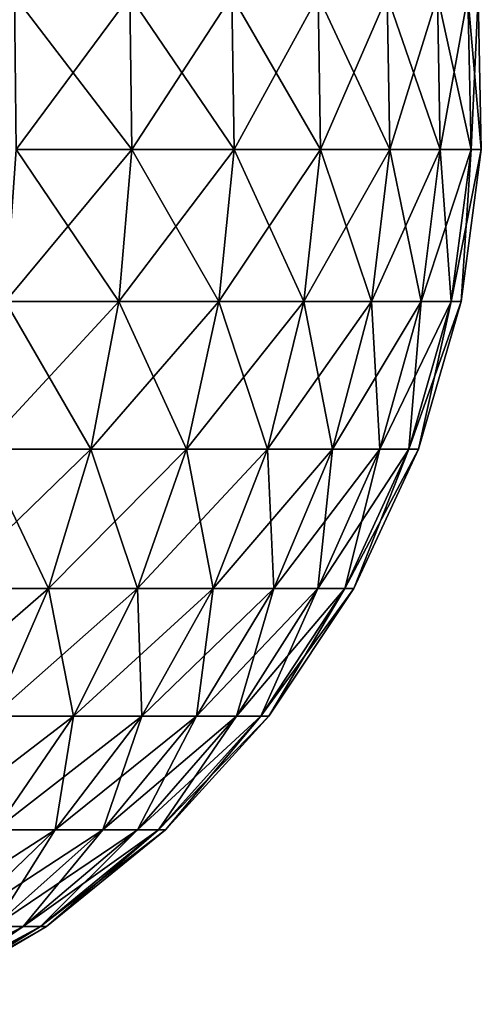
# Model space of a CAD drawing. Header units: millimetres. Extents: x -80 to 80, y -103 to 69.
# Tile 4 of 26: x 43 to 80, y -95 to -17. Entities that reach past the tile are written whole.
import ezdxf

# ---------------------------------------------------------------- set-up
doc = ezdxf.new("R2010")
doc.units = ezdxf.units.MM
doc.header["$LTSCALE"] = 65.185185
doc.layers.add('14', color=7, linetype='CONTINUOUS')

msp = doc.modelspace()

# ---------------------------------------------------------------- linework, layer by layer
at = {"layer": '14', "color": 250, "linetype": 'Continuous', "true_color": 0x1c1c1c}
for points in [[(52.148, -15.034, 104.182), (43.053, -15.034, 110.991), (52.308, -27.142, 104.366), (52.148, -15.034, 104.182)], [(52.308, -27.142, 104.366), (43.053, -15.034, 110.991), (43.184, -27.142, 111.196), (52.308, -27.142, 104.366)], [(43.053, -15.034, -22.991), (52.148, -15.034, -16.182), (43.184, -27.142, -23.196), (43.053, -15.034, -22.991)], [(43.184, -27.142, -23.196), (52.148, -15.034, -16.182), (52.308, -27.142, -16.366), (43.184, -27.142, -23.196)], [(60.182, -15.034, 96.148), (52.148, -15.034, 104.182), (60.366, -27.142, 96.308), (60.182, -15.034, 96.148)], [(60.366, -27.142, 96.308), (52.148, -15.034, 104.182), (52.308, -27.142, 104.366), (60.366, -27.142, 96.308)], [(52.148, -15.034, -16.182), (60.182, -15.034, -8.148), (52.308, -27.142, -16.366), (52.148, -15.034, -16.182)], [(52.308, -27.142, -16.366), (60.182, -15.034, -8.148), (60.366, -27.142, -8.308), (52.308, -27.142, -16.366)], [(66.991, -15.034, 87.053), (60.182, -15.034, 96.148), (67.196, -27.142, 87.184), (66.991, -15.034, 87.053)], [(67.196, -27.142, 87.184), (60.182, -15.034, 96.148), (60.366, -27.142, 96.308), (67.196, -27.142, 87.184)], [(60.182, -15.034, -8.148), (66.991, -15.034, 0.947), (60.366, -27.142, -8.308), (60.182, -15.034, -8.148)], [(60.366, -27.142, -8.308), (66.991, -15.034, 0.947), (67.196, -27.142, 0.816), (60.366, -27.142, -8.308)], [(72.437, -15.034, 77.081), (66.991, -15.034, 87.053), (72.658, -27.142, 77.182), (72.437, -15.034, 77.081)], [(72.658, -27.142, 77.182), (66.991, -15.034, 87.053), (67.196, -27.142, 87.184), (72.658, -27.142, 77.182)], [(66.991, -15.034, 0.947), (72.437, -15.034, 10.919), (67.196, -27.142, 0.816), (66.991, -15.034, 0.947)], [(67.196, -27.142, 0.816), (72.437, -15.034, 10.919), (72.658, -27.142, 10.818), (67.196, -27.142, 0.816)], [(76.641, -27.142, 66.504), (72.437, -15.034, 77.081), (72.658, -27.142, 77.182), (76.641, -27.142, 66.504)], [(72.437, -15.034, 10.919), (76.407, -15.034, 21.565), (72.658, -27.142, 10.818), (72.437, -15.034, 10.919)], [(76.407, -15.034, 66.435), (72.437, -15.034, 77.081), (76.641, -27.142, 66.504), (76.407, -15.034, 66.435)], [(72.658, -27.142, 10.818), (76.407, -15.034, 21.565), (76.641, -27.142, 21.496), (72.658, -27.142, 10.818)], [(79.063, -27.142, 55.368), (76.407, -15.034, 66.435), (76.641, -27.142, 66.504), (79.063, -27.142, 55.368)], [(78.822, -15.034, 55.333), (76.407, -15.034, 66.435), (79.063, -27.142, 55.368), (78.822, -15.034, 55.333)], [(76.407, -15.034, 21.565), (78.822, -15.034, 32.667), (76.641, -27.142, 21.496), (76.407, -15.034, 21.565)], [(76.641, -27.142, 21.496), (78.822, -15.034, 32.667), (79.063, -27.142, 32.632), (76.641, -27.142, 21.496)], [(79.876, -27.142, 44), (78.822, -15.034, 55.333), (79.063, -27.142, 55.368), (79.876, -27.142, 44)], [(79.633, -15.034, 44), (78.822, -15.034, 55.333), (79.876, -27.142, 44), (79.633, -15.034, 44)], [(78.822, -15.034, 32.667), (79.633, -15.034, 44), (79.063, -27.142, 32.632), (78.822, -15.034, 32.667)], [(79.063, -27.142, 32.632), (79.633, -15.034, 44), (79.876, -27.142, 44), (79.063, -27.142, 32.632)], [(51.268, -39.149, 103.167), (43.184, -27.142, 111.196), (42.326, -39.149, 109.861), (51.268, -39.149, 103.167)], [(43.184, -27.142, -23.196), (52.308, -27.142, -16.366), (42.326, -39.149, -21.861), (43.184, -27.142, -23.196)], [(42.326, -39.149, -21.861), (52.308, -27.142, -16.366), (51.268, -39.149, -15.167), (42.326, -39.149, -21.861)], [(52.308, -27.142, 104.366), (43.184, -27.142, 111.196), (51.268, -39.149, 103.167), (52.308, -27.142, 104.366)], [(59.167, -39.149, 95.268), (52.308, -27.142, 104.366), (51.268, -39.149, 103.167), (59.167, -39.149, 95.268)], [(52.308, -27.142, -16.366), (60.366, -27.142, -8.308), (51.268, -39.149, -15.167), (52.308, -27.142, -16.366)], [(51.268, -39.149, -15.167), (60.366, -27.142, -8.308), (59.167, -39.149, -7.268), (51.268, -39.149, -15.167)], [(60.366, -27.142, 96.308), (52.308, -27.142, 104.366), (59.167, -39.149, 95.268), (60.366, -27.142, 96.308)], [(65.861, -39.149, 86.326), (60.366, -27.142, 96.308), (59.167, -39.149, 95.268), (65.861, -39.149, 86.326)], [(59.167, -39.149, -7.268), (67.196, -27.142, 0.816), (65.861, -39.149, 1.674), (59.167, -39.149, -7.268)], [(60.366, -27.142, -8.308), (67.196, -27.142, 0.816), (59.167, -39.149, -7.268), (60.366, -27.142, -8.308)], [(67.196, -27.142, 87.184), (60.366, -27.142, 96.308), (65.861, -39.149, 86.326), (67.196, -27.142, 87.184)], [(71.214, -39.149, 76.522), (67.196, -27.142, 87.184), (65.861, -39.149, 86.326), (71.214, -39.149, 76.522)], [(67.196, -27.142, 0.816), (72.658, -27.142, 10.818), (65.861, -39.149, 1.674), (67.196, -27.142, 0.816)], [(65.861, -39.149, 1.674), (72.658, -27.142, 10.818), (71.214, -39.149, 11.478), (65.861, -39.149, 1.674)], [(72.658, -27.142, 77.182), (67.196, -27.142, 87.184), (71.214, -39.149, 76.522), (72.658, -27.142, 77.182)], [(71.214, -39.149, 11.478), (76.641, -27.142, 21.496), (75.118, -39.149, 21.943), (71.214, -39.149, 11.478)], [(72.658, -27.142, 10.818), (76.641, -27.142, 21.496), (71.214, -39.149, 11.478), (72.658, -27.142, 10.818)], [(75.118, -39.149, 66.057), (72.658, -27.142, 77.182), (71.214, -39.149, 76.522), (75.118, -39.149, 66.057)], [(76.641, -27.142, 66.504), (72.658, -27.142, 77.182), (75.118, -39.149, 66.057), (76.641, -27.142, 66.504)], [(75.118, -39.149, 21.943), (79.063, -27.142, 32.632), (77.492, -39.149, 32.858), (75.118, -39.149, 21.943)], [(76.641, -27.142, 21.496), (79.063, -27.142, 32.632), (75.118, -39.149, 21.943), (76.641, -27.142, 21.496)], [(77.492, -39.149, 55.142), (76.641, -27.142, 66.504), (75.118, -39.149, 66.057), (77.492, -39.149, 55.142)], [(79.063, -27.142, 55.368), (76.641, -27.142, 66.504), (77.492, -39.149, 55.142), (79.063, -27.142, 55.368)], [(77.492, -39.149, 32.858), (79.876, -27.142, 44), (78.289, -39.149, 44), (77.492, -39.149, 32.858)], [(79.063, -27.142, 32.632), (79.876, -27.142, 44), (77.492, -39.149, 32.858), (79.063, -27.142, 32.632)], [(78.289, -39.149, 44), (79.063, -27.142, 55.368), (77.492, -39.149, 55.142), (78.289, -39.149, 44)], [(79.876, -27.142, 44), (79.063, -27.142, 55.368), (78.289, -39.149, 44), (79.876, -27.142, 44)], [(49.054, -50.777, 100.611), (42.326, -39.149, 109.861), (40.498, -50.777, 107.016), (49.054, -50.777, 100.611)], [(42.326, -39.149, -21.861), (51.268, -39.149, -15.167), (40.498, -50.777, -19.016), (42.326, -39.149, -21.861)], [(40.498, -50.777, -19.016), (51.268, -39.149, -15.167), (49.054, -50.777, -12.611), (40.498, -50.777, -19.016)], [(51.268, -39.149, 103.167), (42.326, -39.149, 109.861), (49.054, -50.777, 100.611), (51.268, -39.149, 103.167)], [(56.611, -50.777, 93.054), (51.268, -39.149, 103.167), (49.054, -50.777, 100.611), (56.611, -50.777, 93.054)], [(51.268, -39.149, -15.167), (59.167, -39.149, -7.268), (49.054, -50.777, -12.611), (51.268, -39.149, -15.167)], [(49.054, -50.777, -12.611), (59.167, -39.149, -7.268), (56.611, -50.777, -5.054), (49.054, -50.777, -12.611)], [(59.167, -39.149, 95.268), (51.268, -39.149, 103.167), (56.611, -50.777, 93.054), (59.167, -39.149, 95.268)], [(63.016, -50.777, 84.498), (59.167, -39.149, 95.268), (56.611, -50.777, 93.054), (63.016, -50.777, 84.498)], [(56.611, -50.777, -5.054), (65.861, -39.149, 1.674), (63.016, -50.777, 3.502), (56.611, -50.777, -5.054)], [(59.167, -39.149, -7.268), (65.861, -39.149, 1.674), (56.611, -50.777, -5.054), (59.167, -39.149, -7.268)], [(65.861, -39.149, 86.326), (59.167, -39.149, 95.268), (63.016, -50.777, 84.498), (65.861, -39.149, 86.326)], [(68.138, -50.777, 75.118), (65.861, -39.149, 86.326), (63.016, -50.777, 84.498), (68.138, -50.777, 75.118)], [(63.016, -50.777, 3.502), (71.214, -39.149, 11.478), (68.138, -50.777, 12.882), (63.016, -50.777, 3.502)], [(65.861, -39.149, 1.674), (71.214, -39.149, 11.478), (63.016, -50.777, 3.502), (65.861, -39.149, 1.674)], [(71.214, -39.149, 76.522), (65.861, -39.149, 86.326), (68.138, -50.777, 75.118), (71.214, -39.149, 76.522)], [(71.873, -50.777, 65.104), (71.214, -39.149, 76.522), (68.138, -50.777, 75.118), (71.873, -50.777, 65.104)], [(68.138, -50.777, 12.882), (75.118, -39.149, 21.943), (71.873, -50.777, 22.896), (68.138, -50.777, 12.882)], [(71.214, -39.149, 11.478), (75.118, -39.149, 21.943), (68.138, -50.777, 12.882), (71.214, -39.149, 11.478)], [(75.118, -39.149, 66.057), (71.214, -39.149, 76.522), (71.873, -50.777, 65.104), (75.118, -39.149, 66.057)], [(74.145, -50.777, 54.66), (75.118, -39.149, 66.057), (71.873, -50.777, 65.104), (74.145, -50.777, 54.66)], [(71.873, -50.777, 22.896), (77.492, -39.149, 32.858), (74.145, -50.777, 33.34), (71.873, -50.777, 22.896)], [(75.118, -39.149, 21.943), (77.492, -39.149, 32.858), (71.873, -50.777, 22.896), (75.118, -39.149, 21.943)], [(74.908, -50.777, 44), (77.492, -39.149, 55.142), (74.145, -50.777, 54.66), (74.908, -50.777, 44)], [(77.492, -39.149, 55.142), (75.118, -39.149, 66.057), (74.145, -50.777, 54.66), (77.492, -39.149, 55.142)], [(74.145, -50.777, 33.34), (78.289, -39.149, 44), (74.908, -50.777, 44), (74.145, -50.777, 33.34)], [(77.492, -39.149, 32.858), (78.289, -39.149, 44), (74.145, -50.777, 33.34), (77.492, -39.149, 32.858)], [(78.289, -39.149, 44), (77.492, -39.149, 55.142), (74.908, -50.777, 44), (78.289, -39.149, 44)], [(45.716, -61.763, 96.759), (40.498, -50.777, 107.016), (37.742, -61.763, 102.728), (45.716, -61.763, 96.759)], [(40.498, -50.777, -19.016), (49.054, -50.777, -12.611), (37.742, -61.763, -14.728), (40.498, -50.777, -19.016)], [(37.742, -61.763, -14.728), (49.054, -50.777, -12.611), (45.716, -61.763, -8.759), (37.742, -61.763, -14.728)], [(49.054, -50.777, 100.611), (40.498, -50.777, 107.016), (45.716, -61.763, 96.759), (49.054, -50.777, 100.611)], [(52.759, -61.763, 89.716), (49.054, -50.777, 100.611), (45.716, -61.763, 96.759), (52.759, -61.763, 89.716)], [(45.716, -61.763, -8.759), (56.611, -50.777, -5.054), (52.759, -61.763, -1.716), (45.716, -61.763, -8.759)], [(49.054, -50.777, -12.611), (56.611, -50.777, -5.054), (45.716, -61.763, -8.759), (49.054, -50.777, -12.611)], [(56.611, -50.777, 93.054), (49.054, -50.777, 100.611), (52.759, -61.763, 89.716), (56.611, -50.777, 93.054)], [(58.728, -61.763, 81.742), (56.611, -50.777, 93.054), (52.759, -61.763, 89.716), (58.728, -61.763, 81.742)], [(52.759, -61.763, -1.716), (63.016, -50.777, 3.502), (58.728, -61.763, 6.258), (52.759, -61.763, -1.716)], [(56.611, -50.777, -5.054), (63.016, -50.777, 3.502), (52.759, -61.763, -1.716), (56.611, -50.777, -5.054)], [(63.016, -50.777, 84.498), (56.611, -50.777, 93.054), (58.728, -61.763, 81.742), (63.016, -50.777, 84.498)], [(63.501, -61.763, 73), (63.016, -50.777, 84.498), (58.728, -61.763, 81.742), (63.501, -61.763, 73)], [(63.016, -50.777, 3.502), (68.138, -50.777, 12.882), (58.728, -61.763, 6.258), (63.016, -50.777, 3.502)], [(58.728, -61.763, 6.258), (68.138, -50.777, 12.882), (63.501, -61.763, 15), (58.728, -61.763, 6.258)], [(68.138, -50.777, 75.118), (63.016, -50.777, 84.498), (63.501, -61.763, 73), (68.138, -50.777, 75.118)], [(66.982, -61.763, 63.668), (68.138, -50.777, 75.118), (63.501, -61.763, 73), (66.982, -61.763, 63.668)], [(68.138, -50.777, 12.882), (71.873, -50.777, 22.896), (63.501, -61.763, 15), (68.138, -50.777, 12.882)], [(63.501, -61.763, 15), (71.873, -50.777, 22.896), (66.982, -61.763, 24.332), (63.501, -61.763, 15)], [(69.099, -61.763, 53.935), (71.873, -50.777, 65.104), (66.982, -61.763, 63.668), (69.099, -61.763, 53.935)], [(71.873, -50.777, 65.104), (68.138, -50.777, 75.118), (66.982, -61.763, 63.668), (71.873, -50.777, 65.104)], [(66.982, -61.763, 24.332), (74.145, -50.777, 33.34), (69.099, -61.763, 34.065), (66.982, -61.763, 24.332)], [(71.873, -50.777, 22.896), (74.145, -50.777, 33.34), (66.982, -61.763, 24.332), (71.873, -50.777, 22.896)], [(69.81, -61.763, 44), (74.145, -50.777, 54.66), (69.099, -61.763, 53.935), (69.81, -61.763, 44)], [(74.145, -50.777, 54.66), (71.873, -50.777, 65.104), (69.099, -61.763, 53.935), (74.145, -50.777, 54.66)], [(69.099, -61.763, 34.065), (74.908, -50.777, 44), (69.81, -61.763, 44), (69.099, -61.763, 34.065)], [(74.145, -50.777, 33.34), (74.908, -50.777, 44), (69.099, -61.763, 34.065), (74.145, -50.777, 33.34)], [(74.908, -50.777, 44), (74.145, -50.777, 54.66), (69.81, -61.763, 44), (74.908, -50.777, 44)], [(34.121, -71.853, -9.093), (45.716, -61.763, -8.759), (41.329, -71.853, -3.697), (34.121, -71.853, -9.093)], [(37.742, -61.763, -14.728), (45.716, -61.763, -8.759), (34.121, -71.853, -9.093), (37.742, -61.763, -14.728)], [(45.716, -61.763, 96.759), (37.742, -61.763, 102.728), (41.329, -71.853, 91.697), (45.716, -61.763, 96.759)], [(47.697, -71.853, 85.329), (45.716, -61.763, 96.759), (41.329, -71.853, 91.697), (47.697, -71.853, 85.329)], [(45.716, -61.763, -8.759), (52.759, -61.763, -1.716), (41.329, -71.853, -3.697), (45.716, -61.763, -8.759)], [(41.329, -71.853, -3.697), (52.759, -61.763, -1.716), (47.697, -71.853, 2.671), (41.329, -71.853, -3.697)], [(52.759, -61.763, 89.716), (45.716, -61.763, 96.759), (47.697, -71.853, 85.329), (52.759, -61.763, 89.716)], [(53.093, -71.853, 78.121), (52.759, -61.763, 89.716), (47.697, -71.853, 85.329), (53.093, -71.853, 78.121)], [(52.759, -61.763, -1.716), (58.728, -61.763, 6.258), (47.697, -71.853, 2.671), (52.759, -61.763, -1.716)], [(47.697, -71.853, 2.671), (58.728, -61.763, 6.258), (53.093, -71.853, 9.879), (47.697, -71.853, 2.671)], [(58.728, -61.763, 81.742), (52.759, -61.763, 89.716), (53.093, -71.853, 78.121), (58.728, -61.763, 81.742)], [(57.409, -71.853, 70.218), (58.728, -61.763, 81.742), (53.093, -71.853, 78.121), (57.409, -71.853, 70.218)], [(53.093, -71.853, 9.879), (63.501, -61.763, 15), (57.409, -71.853, 17.782), (53.093, -71.853, 9.879)], [(58.728, -61.763, 6.258), (63.501, -61.763, 15), (53.093, -71.853, 9.879), (58.728, -61.763, 6.258)], [(60.555, -71.853, 61.781), (63.501, -61.763, 73), (57.409, -71.853, 70.218), (60.555, -71.853, 61.781)], [(63.501, -61.763, 73), (58.728, -61.763, 81.742), (57.409, -71.853, 70.218), (63.501, -61.763, 73)], [(57.409, -71.853, 17.782), (66.982, -61.763, 24.332), (60.555, -71.853, 26.219), (57.409, -71.853, 17.782)], [(63.501, -61.763, 15), (66.982, -61.763, 24.332), (57.409, -71.853, 17.782), (63.501, -61.763, 15)], [(62.469, -71.853, 52.982), (66.982, -61.763, 63.668), (60.555, -71.853, 61.781), (62.469, -71.853, 52.982)], [(66.982, -61.763, 63.668), (63.501, -61.763, 73), (60.555, -71.853, 61.781), (66.982, -61.763, 63.668)], [(60.555, -71.853, 26.219), (69.099, -61.763, 34.065), (62.469, -71.853, 35.018), (60.555, -71.853, 26.219)], [(66.982, -61.763, 24.332), (69.099, -61.763, 34.065), (60.555, -71.853, 26.219), (66.982, -61.763, 24.332)], [(63.112, -71.853, 44), (69.099, -61.763, 53.935), (62.469, -71.853, 52.982), (63.112, -71.853, 44)], [(69.099, -61.763, 53.935), (66.982, -61.763, 63.668), (62.469, -71.853, 52.982), (69.099, -61.763, 53.935)], [(62.469, -71.853, 35.018), (69.81, -61.763, 44), (63.112, -71.853, 44), (62.469, -71.853, 35.018)], [(69.099, -61.763, 34.065), (69.81, -61.763, 44), (62.469, -71.853, 35.018), (69.099, -61.763, 34.065)], [(69.81, -61.763, 44), (69.099, -61.763, 53.935), (63.112, -71.853, 44), (69.81, -61.763, 44)], [(35.996, -80.816, 2.458), (47.697, -71.853, 2.671), (41.542, -80.816, 8.004), (35.996, -80.816, 2.458)], [(41.329, -71.853, -3.697), (47.697, -71.853, 2.671), (35.996, -80.816, 2.458), (41.329, -71.853, -3.697)], [(47.697, -71.853, 85.329), (41.329, -71.853, 91.697), (41.542, -80.816, 79.996), (47.697, -71.853, 85.329)], [(47.697, -71.853, 2.671), (53.093, -71.853, 9.879), (41.542, -80.816, 8.004), (47.697, -71.853, 2.671)], [(41.542, -80.816, 8.004), (53.093, -71.853, 9.879), (46.242, -80.816, 14.282), (41.542, -80.816, 8.004)], [(46.242, -80.816, 73.718), (47.697, -71.853, 85.329), (41.542, -80.816, 79.996), (46.242, -80.816, 73.718)], [(53.093, -71.853, 9.879), (57.409, -71.853, 17.782), (46.242, -80.816, 14.282), (53.093, -71.853, 9.879)], [(46.242, -80.816, 14.282), (57.409, -71.853, 17.782), (50, -80.816, 21.166), (46.242, -80.816, 14.282)], [(50, -80.816, 66.834), (53.093, -71.853, 78.121), (46.242, -80.816, 73.718), (50, -80.816, 66.834)], [(53.093, -71.853, 78.121), (47.697, -71.853, 85.329), (46.242, -80.816, 73.718), (53.093, -71.853, 78.121)], [(50, -80.816, 21.166), (60.555, -71.853, 26.219), (52.741, -80.816, 28.514), (50, -80.816, 21.166)], [(57.409, -71.853, 17.782), (60.555, -71.853, 26.219), (50, -80.816, 21.166), (57.409, -71.853, 17.782)], [(52.741, -80.816, 59.486), (57.409, -71.853, 70.218), (50, -80.816, 66.834), (52.741, -80.816, 59.486)], [(57.409, -71.853, 70.218), (53.093, -71.853, 78.121), (50, -80.816, 66.834), (57.409, -71.853, 70.218)], [(60.555, -71.853, 61.781), (57.409, -71.853, 70.218), (52.741, -80.816, 59.486), (60.555, -71.853, 61.781)], [(52.741, -80.816, 28.514), (62.469, -71.853, 35.018), (54.408, -80.816, 36.177), (52.741, -80.816, 28.514)], [(60.555, -71.853, 26.219), (62.469, -71.853, 35.018), (52.741, -80.816, 28.514), (60.555, -71.853, 26.219)], [(54.408, -80.816, 51.823), (60.555, -71.853, 61.781), (52.741, -80.816, 59.486), (54.408, -80.816, 51.823)], [(54.968, -80.816, 44), (62.469, -71.853, 52.982), (54.408, -80.816, 51.823), (54.968, -80.816, 44)], [(62.469, -71.853, 52.982), (60.555, -71.853, 61.781), (54.408, -80.816, 51.823), (62.469, -71.853, 52.982)], [(54.408, -80.816, 36.177), (63.112, -71.853, 44), (54.968, -80.816, 44), (54.408, -80.816, 36.177)], [(62.469, -71.853, 35.018), (63.112, -71.853, 44), (54.408, -80.816, 36.177), (62.469, -71.853, 35.018)], [(63.112, -71.853, 44), (62.469, -71.853, 52.982), (54.968, -80.816, 44), (63.112, -71.853, 44)], [(34.435, -88.447, 14.162), (46.242, -80.816, 14.282), (38.331, -88.447, 19.366), (34.435, -88.447, 14.162)], [(41.542, -80.816, 8.004), (46.242, -80.816, 14.282), (34.435, -88.447, 14.162), (41.542, -80.816, 8.004)], [(38.331, -88.447, 19.366), (50, -80.816, 21.166), (41.446, -88.447, 25.072), (38.331, -88.447, 19.366)], [(46.242, -80.816, 14.282), (50, -80.816, 21.166), (38.331, -88.447, 19.366), (46.242, -80.816, 14.282)], [(41.446, -88.447, 62.928), (46.242, -80.816, 73.718), (38.331, -88.447, 68.634), (41.446, -88.447, 62.928)], [(46.242, -80.816, 73.718), (41.542, -80.816, 79.996), (38.331, -88.447, 68.634), (46.242, -80.816, 73.718)], [(41.446, -88.447, 25.072), (52.741, -80.816, 28.514), (43.718, -88.447, 31.163), (41.446, -88.447, 25.072)], [(50, -80.816, 21.166), (52.741, -80.816, 28.514), (41.446, -88.447, 25.072), (50, -80.816, 21.166)], [(43.718, -88.447, 56.837), (50, -80.816, 66.834), (41.446, -88.447, 62.928), (43.718, -88.447, 56.837)], [(50, -80.816, 66.834), (46.242, -80.816, 73.718), (41.446, -88.447, 62.928), (50, -80.816, 66.834)], [(43.718, -88.447, 31.163), (54.408, -80.816, 36.177), (45.1, -88.447, 37.516), (43.718, -88.447, 31.163)], [(52.741, -80.816, 28.514), (54.408, -80.816, 36.177), (43.718, -88.447, 31.163), (52.741, -80.816, 28.514)], [(45.1, -88.447, 50.484), (52.741, -80.816, 59.486), (43.718, -88.447, 56.837), (45.1, -88.447, 50.484)], [(52.741, -80.816, 59.486), (50, -80.816, 66.834), (43.718, -88.447, 56.837), (52.741, -80.816, 59.486)], [(54.408, -80.816, 36.177), (54.968, -80.816, 44), (45.1, -88.447, 37.516), (54.408, -80.816, 36.177)], [(45.564, -88.447, 44), (54.408, -80.816, 51.823), (45.1, -88.447, 50.484), (45.564, -88.447, 44)], [(54.408, -80.816, 51.823), (52.741, -80.816, 59.486), (45.1, -88.447, 50.484), (54.408, -80.816, 51.823)], [(45.1, -88.447, 37.516), (54.968, -80.816, 44), (45.564, -88.447, 44), (45.1, -88.447, 37.516)], [(54.968, -80.816, 44), (54.408, -80.816, 51.823), (45.564, -88.447, 44), (54.968, -80.816, 44)], [(41.446, -88.447, 25.072), (43.718, -88.447, 31.163), (31.943, -94.572, 29.412), (41.446, -88.447, 25.072)], [(31.943, -94.572, 29.412), (43.718, -88.447, 31.163), (33.694, -94.572, 34.107), (31.943, -94.572, 29.412)], [(34.759, -94.572, 48.998), (43.718, -88.447, 56.837), (33.694, -94.572, 53.893), (34.759, -94.572, 48.998)], [(43.718, -88.447, 56.837), (41.446, -88.447, 62.928), (33.694, -94.572, 53.893), (43.718, -88.447, 56.837)], [(33.694, -94.572, 34.107), (45.1, -88.447, 37.516), (34.759, -94.572, 39.002), (33.694, -94.572, 34.107)], [(43.718, -88.447, 31.163), (45.1, -88.447, 37.516), (33.694, -94.572, 34.107), (43.718, -88.447, 31.163)], [(35.116, -94.572, 44), (45.1, -88.447, 50.484), (34.759, -94.572, 48.998), (35.116, -94.572, 44)], [(45.1, -88.447, 50.484), (43.718, -88.447, 56.837), (34.759, -94.572, 48.998), (45.1, -88.447, 50.484)], [(34.759, -94.572, 39.002), (45.564, -88.447, 44), (35.116, -94.572, 44), (34.759, -94.572, 39.002)], [(45.1, -88.447, 37.516), (45.564, -88.447, 44), (34.759, -94.572, 39.002), (45.1, -88.447, 37.516)], [(45.564, -88.447, 44), (45.1, -88.447, 50.484), (35.116, -94.572, 44), (45.564, -88.447, 44)]]:
    msp.add_3dface(points, dxfattribs=at)

doc.saveas('drawing.dxf')
